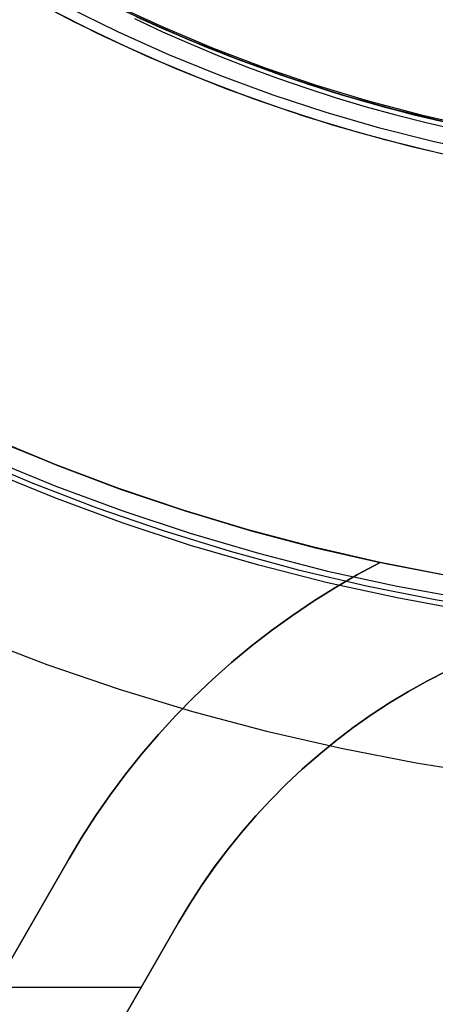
# Model space of a CAD drawing. Header units: millimetres. Extents: x 7986 to 9191, y -11326 to -10283.
# Tile 117 of 256: x 8576 to 8583, y -10704 to -10689. Entities that reach past the tile are written whole.
import ezdxf

# ---------------------------------------------------------------- set-up
doc = ezdxf.new("R2010")
doc.units = ezdxf.units.MM
doc.layers.add('BLANCO METALICO', color=7, linetype='Continuous', true_color=0xededed)
doc.layers.add('color', color=7, linetype='Continuous')

msp = doc.modelspace()

# ---------------------------------------------------------------- linework, layer by layer
at = {"color": 7, "true_color": 0xffffff}
for p, q in [((8577.626, -10688.315, 80.194), (8578.409, -10688.675, 80.194)), ((8577.626, -10688.315, 97.154), (8578.409, -10688.675, 97.154)), ((8577.626, -10688.315, 80.194), (8578.409, -10688.675, 80.194)), ((8577.963, -10688.544, 114.115), (8578.406, -10688.75, 114.115)), ((8577.963, -10688.544, 114.115), (8578.406, -10688.75, 114.115)), ((8578.406, -10688.75, 114.115), (8578.854, -10688.947, 114.115)), ((8578.406, -10688.75, 114.115), (8578.854, -10688.947, 114.115)), ((8578.409, -10688.675, 80.194), (8579.204, -10689.009, 80.194)), ((8578.409, -10688.675, 97.154), (8579.204, -10689.009, 97.154)), ((8578.409, -10688.675, 80.194), (8579.204, -10689.009, 80.194)), ((8578.854, -10688.947, 114.115), (8579.305, -10689.135, 114.115)), ((8578.854, -10688.947, 114.115), (8579.305, -10689.135, 114.115)), ((8579.204, -10689.009, 80.194), (8580.011, -10689.314, 80.194)), ((8579.204, -10689.009, 97.154), (8580.011, -10689.314, 97.154)), ((8579.204, -10689.009, 80.194), (8580.011, -10689.314, 80.194)), ((8579.305, -10689.135, 114.115), (8579.76, -10689.314, 114.115)), ((8579.305, -10689.135, 114.115), (8579.76, -10689.314, 114.115)), ((8579.76, -10689.314, 114.115), (8580.219, -10689.483, 114.115)), ((8579.76, -10689.314, 114.115), (8580.219, -10689.483, 114.115)), ((8580.011, -10689.314, 80.194), (8580.827, -10689.592, 80.194)), ((8580.011, -10689.314, 97.154), (8580.827, -10689.592, 97.154)), ((8580.011, -10689.314, 80.194), (8580.827, -10689.592, 80.194)), ((8580.219, -10689.483, 114.115), (8580.681, -10689.642, 114.115)), ((8580.219, -10689.483, 114.115), (8580.681, -10689.642, 114.115)), ((8580.681, -10689.642, 114.115), (8581.147, -10689.792, 114.115)), ((8580.681, -10689.642, 114.115), (8581.147, -10689.792, 114.115)), ((8580.827, -10689.592, 80.194), (8581.652, -10689.841, 80.194)), ((8580.827, -10689.592, 97.154), (8581.652, -10689.841, 97.154)), ((8580.827, -10689.592, 80.194), (8581.652, -10689.841, 80.194)), ((8581.147, -10689.792, 114.115), (8581.617, -10689.932, 114.115)), ((8581.147, -10689.792, 114.115), (8581.617, -10689.932, 114.115)), ((8581.617, -10689.932, 114.115), (8582.089, -10690.063, 114.115)), ((8581.617, -10689.932, 114.115), (8582.089, -10690.063, 114.115)), ((8581.652, -10689.841, 80.194), (8582.486, -10690.062, 80.194)), ((8581.652, -10689.841, 97.154), (8582.486, -10690.062, 97.154)), ((8581.652, -10689.841, 80.194), (8582.486, -10690.062, 80.194)), ((8582.089, -10690.063, 114.115), (8582.564, -10690.183, 114.115)), ((8582.089, -10690.063, 114.115), (8582.564, -10690.183, 114.115)), ((8582.486, -10690.062, 80.194), (8583.326, -10690.254, 80.194)), ((8582.486, -10690.062, 97.154), (8583.326, -10690.254, 97.154)), ((8582.486, -10690.062, 80.194), (8583.326, -10690.254, 80.194)), ((8582.564, -10690.183, 114.115), (8583.043, -10690.293, 114.115)), ((8582.564, -10690.183, 114.115), (8583.043, -10690.293, 114.115))]:
    msp.add_line(p, q, dxfattribs=at)
at = {"layer": 'BLANCO METALICO'}
for p, q in [((8577.004, -10688.592, 139.165), (8576.224, -10688.182, 139.165)), ((8577.699, -10688.753, 167.412), (8576.906, -10688.364, 167.412)), ((8577.526, -10688.292, 162.581), (8578.307, -10688.655, 162.581)), ((8577.834, -10688.439, 171.559), (8578.628, -10688.795, 171.559)), ((8577.797, -10688.973, 139.165), (8577.004, -10688.592, 139.165)), ((8578.006, -10688.519, 139.965), (8578.796, -10688.867, 139.965)), ((8578.796, -10688.867, 139.665), (8578.006, -10688.519, 139.665)), ((8578.504, -10689.114, 167.412), (8577.699, -10688.753, 167.412)), ((8578.307, -10688.655, 162.581), (8579.099, -10688.992, 162.581)), ((8578.628, -10688.795, 171.559), (8579.434, -10689.124, 171.559)), ((8578.796, -10688.867, 139.965), (8579.598, -10689.187, 139.965)), ((8579.598, -10689.187, 139.665), (8578.796, -10688.867, 139.665)), ((8578.603, -10689.328, 139.165), (8577.797, -10688.973, 139.165)), ((8579.099, -10688.992, 162.581), (8579.903, -10689.3, 162.581)), ((8579.322, -10689.447, 167.412), (8578.504, -10689.114, 167.412)), ((8579.434, -10689.124, 171.559), (8580.251, -10689.424, 171.559)), ((8579.598, -10689.187, 139.965), (8580.41, -10689.479, 139.965)), ((8580.41, -10689.479, 139.665), (8579.598, -10689.187, 139.665)), ((8579.42, -10689.654, 139.165), (8578.603, -10689.328, 139.165)), ((8579.903, -10689.3, 162.581), (8580.717, -10689.581, 162.581)), ((8580.15, -10689.751, 167.412), (8579.322, -10689.447, 167.412)), ((8580.251, -10689.424, 171.559), (8581.078, -10689.696, 171.559)), ((8580.41, -10689.479, 139.965), (8581.231, -10689.743, 139.965)), ((8581.231, -10689.743, 139.665), (8580.41, -10689.479, 139.665)), ((8580.249, -10689.952, 139.165), (8579.42, -10689.654, 139.165)), ((8580.717, -10689.581, 162.581), (8581.541, -10689.834, 162.581)), ((8580.989, -10690.026, 167.412), (8580.15, -10689.751, 167.412)), ((8581.078, -10689.696, 171.559), (8581.914, -10689.938, 171.559)), ((8581.231, -10689.743, 139.965), (8582.062, -10689.978, 139.965)), ((8582.062, -10689.978, 139.665), (8581.231, -10689.743, 139.665)), ((8581.541, -10689.834, 162.581), (8582.372, -10690.058, 162.581)), ((8581.087, -10690.221, 139.165), (8580.249, -10689.952, 139.165)), ((8581.914, -10689.938, 171.559), (8582.758, -10690.152, 171.559)), ((8582.062, -10689.978, 139.965), (8582.9, -10690.184, 139.965)), ((8582.9, -10690.184, 139.665), (8582.062, -10689.978, 139.665)), ((8581.837, -10690.271, 167.412), (8580.989, -10690.026, 167.412)), ((8582.372, -10690.058, 162.581), (8583.211, -10690.253, 162.581)), ((8581.934, -10690.461, 139.165), (8581.087, -10690.221, 139.165)), ((8582.693, -10690.487, 167.412), (8581.837, -10690.271, 167.412)), ((8582.788, -10690.672, 139.165), (8581.934, -10690.461, 139.165)), ((8583.556, -10690.673, 167.412), (8582.693, -10690.487, 167.412)), ((8576.709, -10695.574, 159.581), (8575.718, -10695.164, 159.581)), ((8575.736, -10695.172, 162.581), (8576.738, -10695.586, 162.581)), ((8575.849, -10695.22, 159.581), (8576.82, -10695.618, 159.581)), ((8577.713, -10695.952, 159.581), (8576.709, -10695.574, 159.581)), ((8576.738, -10695.586, 162.581), (8577.753, -10695.966, 162.581)), ((8576.82, -10695.618, 159.581), (8577.803, -10695.984, 159.581)), ((8578.73, -10696.295, 159.581), (8577.713, -10695.952, 159.581)), ((8577.753, -10695.966, 162.581), (8578.78, -10696.311, 162.581)), ((8577.803, -10695.984, 159.581), (8578.798, -10696.317, 159.581)), ((8579.757, -10696.604, 159.581), (8578.73, -10696.295, 159.581)), ((8578.78, -10696.311, 162.581), (8579.819, -10696.621, 162.581)), ((8578.798, -10696.317, 159.581), (8579.803, -10696.617, 159.581)), ((8580.794, -10696.879, 159.581), (8579.757, -10696.604, 159.581)), ((8579.803, -10696.617, 159.581), (8580.817, -10696.885, 159.581)), ((8579.819, -10696.621, 162.581), (8580.867, -10696.896, 162.581)), ((8581.84, -10697.118, 159.581), (8580.794, -10696.879, 159.581)), ((8580.817, -10696.885, 159.581), (8581.84, -10697.118, 159.581)), ((8580.867, -10696.896, 162.581), (8581.924, -10697.136, 162.581)), ((8581.84, -10697.118, 159.581), (8581.483, -10697.309, 159.581)), ((8581.483, -10697.309, 162.081), (8581.84, -10697.118, 162.081)), ((8581.483, -10697.309, 160.831), (8581.84, -10697.118, 160.831)), ((8581.84, -10697.118, 162.081), (8581.84, -10697.118, 159.581)), ((8581.924, -10697.136, 162.081), (8581.84, -10697.118, 162.081)), ((8582.859, -10697.317, 162.081), (8581.924, -10697.136, 162.081)), ((8581.924, -10697.136, 162.581), (8583.016, -10697.344, 162.581)), ((8581.924, -10697.136, 162.081), (8581.924, -10697.136, 162.581)), ((8581.483, -10697.309, 159.581), (8581.133, -10697.512, 159.581)), ((8581.133, -10697.512, 162.081), (8581.483, -10697.309, 162.081)), ((8581.133, -10697.512, 160.831), (8581.483, -10697.309, 160.831)), ((8581.459, -10697.322, 159.581), (8581.459, -10697.322, 162.081)), ((8581.133, -10697.512, 159.581), (8580.79, -10697.726, 159.581)), ((8580.79, -10697.726, 162.081), (8581.133, -10697.512, 162.081)), ((8580.79, -10697.726, 160.831), (8581.133, -10697.512, 160.831)), ((8580.79, -10697.726, 159.581), (8580.454, -10697.952, 159.581)), ((8580.454, -10697.952, 162.081), (8580.79, -10697.726, 162.081)), ((8580.454, -10697.952, 160.831), (8580.79, -10697.726, 160.831)), ((8580.454, -10697.952, 159.581), (8580.126, -10698.189, 159.581)), ((8580.126, -10698.189, 162.081), (8580.454, -10697.952, 162.081)), ((8580.126, -10698.189, 160.831), (8580.454, -10697.952, 160.831)), ((8580.126, -10698.189, 159.581), (8579.806, -10698.437, 159.581)), ((8579.806, -10698.437, 162.081), (8580.126, -10698.189, 162.081)), ((8579.806, -10698.437, 160.831), (8580.126, -10698.189, 160.831)), ((8579.806, -10698.437, 159.581), (8579.495, -10698.695, 159.581)), ((8579.495, -10698.695, 162.081), (8579.806, -10698.437, 162.081)), ((8579.495, -10698.695, 160.831), (8579.806, -10698.437, 160.831)), ((8579.495, -10698.695, 159.581), (8579.193, -10698.964, 159.581)), ((8579.193, -10698.964, 162.081), (8579.495, -10698.695, 162.081)), ((8579.193, -10698.964, 160.831), (8579.495, -10698.695, 160.831)), ((8582.587, -10698.985, 156.581), (8582.896, -10698.826, 156.581)), ((8582.896, -10698.826, 158.081), (8582.587, -10698.985, 158.081)), ((8582.896, -10698.826, 162.081), (8582.588, -10698.985, 162.081)), ((8582.588, -10698.985, 159.581), (8582.896, -10698.826, 159.581)), ((8582.896, -10698.826, 160.831), (8582.588, -10698.985, 160.831)), ((8579.193, -10698.964, 159.581), (8578.9, -10699.243, 159.581)), ((8578.9, -10699.243, 162.081), (8579.193, -10698.964, 162.081)), ((8578.9, -10699.243, 160.831), (8579.193, -10698.964, 160.831)), ((8582.588, -10698.985, 162.081), (8582.285, -10699.154, 162.081)), ((8582.285, -10699.154, 159.581), (8582.588, -10698.985, 159.581)), ((8582.285, -10699.154, 156.581), (8582.587, -10698.985, 156.581)), ((8582.588, -10698.985, 160.831), (8582.285, -10699.154, 160.831)), ((8582.587, -10698.985, 158.081), (8582.285, -10699.154, 158.081)), ((8581.988, -10699.334, 156.581), (8582.285, -10699.154, 156.581)), ((8582.285, -10699.154, 162.081), (8581.989, -10699.333, 162.081)), ((8581.989, -10699.333, 159.581), (8582.285, -10699.154, 159.581)), ((8582.285, -10699.154, 160.831), (8581.989, -10699.333, 160.831)), ((8582.285, -10699.154, 158.081), (8581.989, -10699.334, 158.081)), ((8582.435, -10699.068, 156.581), (8582.435, -10699.068, 159.581)), ((8582.436, -10699.068, 159.581), (8582.436, -10699.068, 162.081)), ((8578.9, -10699.243, 159.581), (8578.616, -10699.532, 159.581)), ((8578.616, -10699.532, 162.081), (8578.9, -10699.243, 162.081)), ((8578.616, -10699.532, 160.831), (8578.9, -10699.243, 160.831)), ((8581.698, -10699.523, 156.581), (8581.988, -10699.334, 156.581)), ((8581.989, -10699.333, 162.081), (8581.699, -10699.523, 162.081)), ((8581.699, -10699.523, 159.581), (8581.989, -10699.333, 159.581)), ((8581.989, -10699.333, 160.831), (8581.699, -10699.523, 160.831)), ((8581.989, -10699.334, 158.081), (8581.699, -10699.523, 158.081)), ((8578.616, -10699.532, 159.581), (8578.342, -10699.83, 159.581)), ((8578.342, -10699.83, 162.081), (8578.616, -10699.532, 162.081)), ((8578.342, -10699.83, 160.831), (8578.616, -10699.532, 160.831)), ((8581.699, -10699.523, 162.081), (8581.415, -10699.723, 162.081)), ((8581.415, -10699.723, 159.581), (8581.699, -10699.523, 159.581)), ((8581.415, -10699.723, 156.581), (8581.698, -10699.523, 156.581)), ((8581.699, -10699.523, 160.831), (8581.415, -10699.723, 160.831)), ((8581.699, -10699.523, 158.081), (8581.415, -10699.723, 158.081)), ((8581.415, -10699.723, 162.081), (8581.139, -10699.932, 162.081)), ((8581.139, -10699.932, 159.581), (8581.415, -10699.723, 159.581)), ((8581.139, -10699.932, 156.581), (8581.415, -10699.723, 156.581)), ((8581.415, -10699.723, 160.831), (8581.139, -10699.932, 160.831)), ((8581.415, -10699.723, 158.081), (8581.139, -10699.932, 158.081)), ((8578.342, -10699.83, 159.581), (8578.079, -10700.137, 159.581)), ((8578.079, -10700.137, 162.081), (8578.342, -10699.83, 162.081)), ((8578.079, -10700.137, 160.831), (8578.342, -10699.83, 160.831)), ((8581.139, -10699.932, 162.081), (8580.87, -10700.151, 162.081)), ((8580.87, -10700.151, 159.581), (8581.139, -10699.932, 159.581)), ((8580.87, -10700.151, 156.581), (8581.139, -10699.932, 156.581)), ((8581.139, -10699.932, 160.831), (8580.87, -10700.151, 160.831)), ((8581.139, -10699.932, 158.081), (8580.87, -10700.151, 158.081)), ((8578.079, -10700.137, 159.581), (8577.826, -10700.453, 159.581)), ((8577.826, -10700.453, 162.081), (8578.079, -10700.137, 162.081)), ((8577.826, -10700.453, 160.831), (8578.079, -10700.137, 160.831)), ((8580.87, -10700.151, 162.081), (8580.609, -10700.379, 162.081)), ((8580.609, -10700.379, 159.581), (8580.87, -10700.151, 159.581)), ((8580.609, -10700.379, 156.581), (8580.87, -10700.151, 156.581)), ((8580.87, -10700.151, 160.831), (8580.609, -10700.379, 160.831)), ((8580.87, -10700.151, 158.081), (8580.609, -10700.379, 158.081)), ((8580.609, -10700.379, 162.081), (8580.356, -10700.616, 162.081)), ((8580.356, -10700.616, 159.581), (8580.609, -10700.379, 159.581)), ((8580.356, -10700.616, 156.581), (8580.609, -10700.379, 156.581)), ((8580.609, -10700.379, 160.831), (8580.356, -10700.616, 160.831)), ((8580.609, -10700.379, 158.081), (8580.356, -10700.616, 158.081)), ((8577.826, -10700.453, 159.581), (8577.584, -10700.777, 159.581)), ((8577.584, -10700.777, 162.081), (8577.826, -10700.453, 162.081)), ((8577.584, -10700.777, 160.831), (8577.826, -10700.453, 160.831)), ((8580.356, -10700.616, 162.081), (8580.112, -10700.861, 162.081)), ((8580.112, -10700.861, 159.581), (8580.356, -10700.616, 159.581)), ((8580.112, -10700.862, 156.581), (8580.356, -10700.616, 156.581)), ((8580.356, -10700.616, 160.831), (8580.112, -10700.861, 160.831)), ((8580.356, -10700.616, 158.081), (8580.112, -10700.862, 158.081)), ((8577.584, -10700.777, 159.581), (8577.353, -10701.109, 159.581)), ((8577.353, -10701.109, 162.081), (8577.584, -10700.777, 162.081)), ((8577.353, -10701.109, 160.831), (8577.584, -10700.777, 160.831)), ((8580.112, -10700.861, 162.081), (8579.876, -10701.115, 162.081)), ((8579.876, -10701.115, 159.581), (8580.112, -10700.861, 159.581)), ((8580.112, -10700.861, 160.831), (8579.876, -10701.115, 160.831)), ((8579.876, -10701.115, 156.581), (8580.112, -10700.862, 156.581)), ((8580.112, -10700.862, 158.081), (8579.876, -10701.115, 158.081)), ((8577.353, -10701.109, 159.581), (8577.133, -10701.449, 159.581)), ((8577.133, -10701.449, 162.081), (8577.353, -10701.109, 162.081)), ((8577.133, -10701.449, 160.831), (8577.353, -10701.109, 160.831)), ((8579.876, -10701.115, 162.081), (8579.649, -10701.377, 162.081)), ((8579.649, -10701.377, 159.581), (8579.876, -10701.115, 159.581)), ((8579.649, -10701.377, 156.581), (8579.876, -10701.115, 156.581)), ((8579.876, -10701.115, 160.831), (8579.649, -10701.377, 160.831)), ((8579.876, -10701.115, 158.081), (8579.649, -10701.377, 158.081)), ((8577.133, -10701.449, 159.581), (8576.925, -10701.795, 159.581)), ((8576.925, -10701.795, 162.081), (8577.133, -10701.449, 162.081)), ((8576.925, -10701.795, 160.831), (8577.133, -10701.449, 160.831)), ((8579.649, -10701.377, 162.081), (8579.431, -10701.647, 162.081)), ((8579.431, -10701.647, 159.581), (8579.649, -10701.377, 159.581)), ((8579.431, -10701.647, 156.581), (8579.649, -10701.377, 156.581)), ((8579.649, -10701.377, 160.831), (8579.431, -10701.647, 160.831)), ((8579.649, -10701.377, 158.081), (8579.431, -10701.647, 158.081)), ((8579.222, -10701.924, 156.581), (8579.431, -10701.647, 156.581)), ((8579.431, -10701.647, 158.081), (8579.222, -10701.924, 158.081)), ((8579.431, -10701.647, 162.081), (8579.223, -10701.924, 162.081)), ((8579.223, -10701.924, 159.581), (8579.431, -10701.647, 159.581)), ((8579.431, -10701.647, 160.831), (8579.223, -10701.924, 160.831)), ((8559.967, -10731.167, 162.081), (8576.925, -10701.795, 162.081)), ((8576.925, -10701.795, 159.581), (8559.967, -10731.167, 159.581)), ((8559.967, -10731.167, 160.831), (8576.925, -10701.795, 160.831)), ((8576.925, -10701.795, 162.081), (8576.925, -10701.795, 159.581)), ((8579.223, -10701.924, 162.081), (8579.024, -10702.208, 162.081)), ((8579.024, -10702.208, 159.581), (8579.223, -10701.924, 159.581)), ((8579.024, -10702.208, 156.581), (8579.222, -10701.924, 156.581)), ((8579.223, -10701.924, 160.831), (8579.024, -10702.208, 160.831)), ((8579.222, -10701.924, 158.081), (8579.024, -10702.208, 158.081)), ((8579.024, -10702.208, 162.081), (8578.835, -10702.498, 162.081)), ((8578.835, -10702.498, 159.581), (8579.024, -10702.208, 159.581)), ((8578.835, -10702.499, 156.581), (8579.024, -10702.208, 156.581)), ((8579.024, -10702.208, 160.831), (8578.835, -10702.498, 160.831)), ((8579.024, -10702.208, 158.081), (8578.835, -10702.499, 158.081)), ((8578.835, -10702.498, 162.081), (8578.657, -10702.795, 162.081)), ((8578.657, -10702.795, 159.581), (8578.835, -10702.498, 159.581)), ((8578.835, -10702.498, 160.831), (8578.657, -10702.795, 160.831)), ((8578.657, -10702.796, 156.581), (8578.835, -10702.499, 156.581)), ((8578.835, -10702.499, 158.081), (8578.657, -10702.796, 158.081)), ((8556.123, -10741.825, 156.581), (8578.657, -10702.796, 156.581)), ((8556.123, -10741.825, 158.081), (8578.657, -10702.796, 158.081)), ((8578.657, -10702.795, 162.081), (8561.699, -10732.167, 162.081)), ((8561.699, -10732.167, 159.581), (8578.657, -10702.795, 159.581)), ((8578.657, -10702.795, 160.831), (8561.699, -10732.167, 160.831)), ((8578.657, -10702.795, 162.081), (8578.657, -10702.795, 159.581)), ((8578.657, -10702.796, 156.581), (8578.657, -10702.795, 159.581)), ((8578.066, -10703.818, 156.581), (8554.972, -10703.818, 156.581))]:
    msp.add_line(p, q, dxfattribs=at)
at = {"layer": 'BLANCO METALICO', "color": 3, "true_color": 0x00ff00}
for p, q in [((8577.401, -10688.787, 141.017), (8576.614, -10688.391, 141.017)), ((8577.401, -10688.787, 138.163), (8576.614, -10688.391, 138.163)), ((8578.2, -10689.155, 141.017), (8577.401, -10688.787, 141.017)), ((8578.2, -10689.155, 138.163), (8577.401, -10688.787, 138.163)), ((8579.012, -10689.495, 141.017), (8578.2, -10689.155, 141.017)), ((8579.012, -10689.495, 138.163), (8578.2, -10689.155, 138.163)), ((8579.835, -10689.807, 141.017), (8579.012, -10689.495, 141.017)), ((8579.835, -10689.807, 138.163), (8579.012, -10689.495, 138.163)), ((8580.669, -10690.091, 141.017), (8579.835, -10689.807, 141.017)), ((8580.669, -10690.091, 138.163), (8579.835, -10689.807, 138.163)), ((8581.512, -10690.346, 141.017), (8580.669, -10690.091, 141.017)), ((8581.512, -10690.346, 138.163), (8580.669, -10690.091, 138.163)), ((8582.362, -10690.571, 141.017), (8581.512, -10690.346, 141.017)), ((8582.362, -10690.571, 138.163), (8581.512, -10690.346, 138.163)), ((8583.221, -10690.767, 141.017), (8582.362, -10690.571, 141.017)), ((8583.221, -10690.767, 138.163), (8582.362, -10690.571, 138.163))]:
    msp.add_line(p, q, dxfattribs=at)
at = {"layer": 'color', "color": 254, "true_color": 0xcad1ee}
for p, q in [((8575.311, -10695.424, 7.459), (8576.332, -10695.857, 7.459)), ((8575.68, -10695.487, 2.259), (8576.72, -10695.914, 2.259)), ((8575.68, -10695.487, 2.259), (8576.72, -10695.914, 2.259)), ((8576.728, -10696.112, 12.659), (8575.689, -10695.688, 12.659)), ((8576.728, -10696.112, 12.659), (8575.689, -10695.688, 12.659)), ((8576.332, -10695.857, 7.459), (8577.366, -10696.255, 7.459)), ((8576.72, -10695.914, 2.259), (8577.775, -10696.304, 2.259)), ((8576.72, -10695.914, 2.259), (8577.775, -10696.304, 2.259)), ((8577.781, -10696.499, 12.659), (8576.728, -10696.112, 12.659)), ((8577.781, -10696.499, 12.659), (8576.728, -10696.112, 12.659)), ((8577.366, -10696.255, 7.459), (8578.414, -10696.616, 7.459)), ((8577.775, -10696.304, 2.259), (8578.842, -10696.658, 2.259)), ((8577.775, -10696.304, 2.259), (8578.842, -10696.658, 2.259)), ((8578.847, -10696.849, 12.659), (8577.781, -10696.499, 12.659)), ((8578.847, -10696.849, 12.659), (8577.781, -10696.499, 12.659)), ((8578.414, -10696.616, 7.459), (8579.473, -10696.942, 7.459)), ((8578.842, -10696.658, 2.259), (8579.921, -10696.974, 2.259)), ((8578.842, -10696.658, 2.259), (8579.921, -10696.974, 2.259)), ((8579.924, -10697.163, 12.659), (8578.847, -10696.849, 12.659)), ((8579.924, -10697.163, 12.659), (8578.847, -10696.849, 12.659)), ((8579.473, -10696.942, 7.459), (8580.543, -10697.232, 7.459)), ((8579.921, -10696.974, 2.259), (8581.01, -10697.253, 2.259)), ((8579.921, -10696.974, 2.259), (8581.01, -10697.253, 2.259)), ((8581.011, -10697.439, 12.659), (8579.924, -10697.163, 12.659)), ((8581.011, -10697.439, 12.659), (8579.924, -10697.163, 12.659)), ((8580.543, -10697.232, 7.459), (8581.622, -10697.485, 7.459)), ((8581.01, -10697.253, 2.259), (8582.108, -10697.493, 2.259)), ((8581.01, -10697.253, 2.259), (8582.108, -10697.493, 2.259)), ((8582.107, -10697.678, 12.659), (8581.011, -10697.439, 12.659)), ((8582.107, -10697.678, 12.659), (8581.011, -10697.439, 12.659)), ((8581.622, -10697.485, 7.459), (8582.71, -10697.7, 7.459)), ((8582.108, -10697.493, 2.259), (8583.214, -10697.695, 2.259)), ((8582.108, -10697.493, 2.259), (8583.214, -10697.695, 2.259)), ((8583.211, -10697.879, 12.659), (8582.107, -10697.678, 12.659)), ((8583.211, -10697.879, 12.659), (8582.107, -10697.678, 12.659)), ((8582.71, -10697.7, 7.459), (8583.803, -10697.879, 7.459)), ((8575.449, -10698.294, 4.359), (8576.578, -10698.725, 4.359)), ((8575.449, -10698.294, 4.359), (8576.578, -10698.725, 4.359)), ((8575.449, -10698.294, 12.659), (8576.578, -10698.725, 12.659)), ((8575.449, -10698.294, 8.509), (8576.578, -10698.725, 8.509)), ((8575.449, -10698.294, 12.659), (8576.578, -10698.725, 12.659)), ((8576.578, -10698.725, 4.359), (8577.721, -10699.115, 4.359)), ((8576.578, -10698.725, 4.359), (8577.721, -10699.115, 4.359)), ((8576.578, -10698.725, 12.659), (8577.721, -10699.115, 12.659)), ((8576.578, -10698.725, 8.509), (8577.721, -10699.115, 8.509)), ((8576.578, -10698.725, 12.659), (8577.721, -10699.115, 12.659)), ((8577.721, -10699.115, 4.359), (8578.877, -10699.467, 4.359)), ((8577.721, -10699.115, 4.359), (8578.877, -10699.467, 4.359)), ((8577.721, -10699.115, 12.659), (8578.877, -10699.467, 12.659)), ((8577.721, -10699.115, 8.509), (8578.877, -10699.467, 8.509)), ((8577.721, -10699.115, 12.659), (8578.877, -10699.467, 12.659)), ((8578.877, -10699.467, 4.359), (8580.045, -10699.778, 4.359)), ((8578.877, -10699.467, 4.359), (8580.045, -10699.778, 4.359)), ((8578.877, -10699.467, 12.659), (8580.045, -10699.778, 12.659)), ((8578.877, -10699.467, 8.509), (8580.045, -10699.778, 8.509)), ((8578.877, -10699.467, 12.659), (8580.045, -10699.778, 12.659)), ((8580.045, -10699.778, 4.359), (8581.222, -10700.048, 4.359)), ((8580.045, -10699.778, 4.359), (8581.222, -10700.048, 4.359)), ((8580.045, -10699.778, 12.659), (8581.222, -10700.048, 12.659)), ((8580.045, -10699.778, 8.509), (8581.222, -10700.048, 8.509)), ((8580.045, -10699.778, 12.659), (8581.222, -10700.048, 12.659)), ((8581.222, -10700.048, 4.359), (8582.408, -10700.278, 4.359)), ((8581.222, -10700.048, 4.359), (8582.408, -10700.278, 4.359)), ((8581.222, -10700.048, 12.659), (8582.408, -10700.278, 12.659)), ((8581.222, -10700.048, 8.509), (8582.408, -10700.278, 8.509)), ((8581.222, -10700.048, 12.659), (8582.408, -10700.278, 12.659)), ((8582.408, -10700.278, 4.359), (8583.602, -10700.467, 4.359)), ((8582.408, -10700.278, 4.359), (8583.602, -10700.467, 4.359)), ((8582.408, -10700.278, 12.659), (8583.602, -10700.467, 12.659)), ((8582.408, -10700.278, 8.509), (8583.602, -10700.467, 8.509)), ((8582.408, -10700.278, 12.659), (8583.602, -10700.467, 12.659))]:
    msp.add_line(p, q, dxfattribs=at)

doc.saveas('drawing.dxf')
